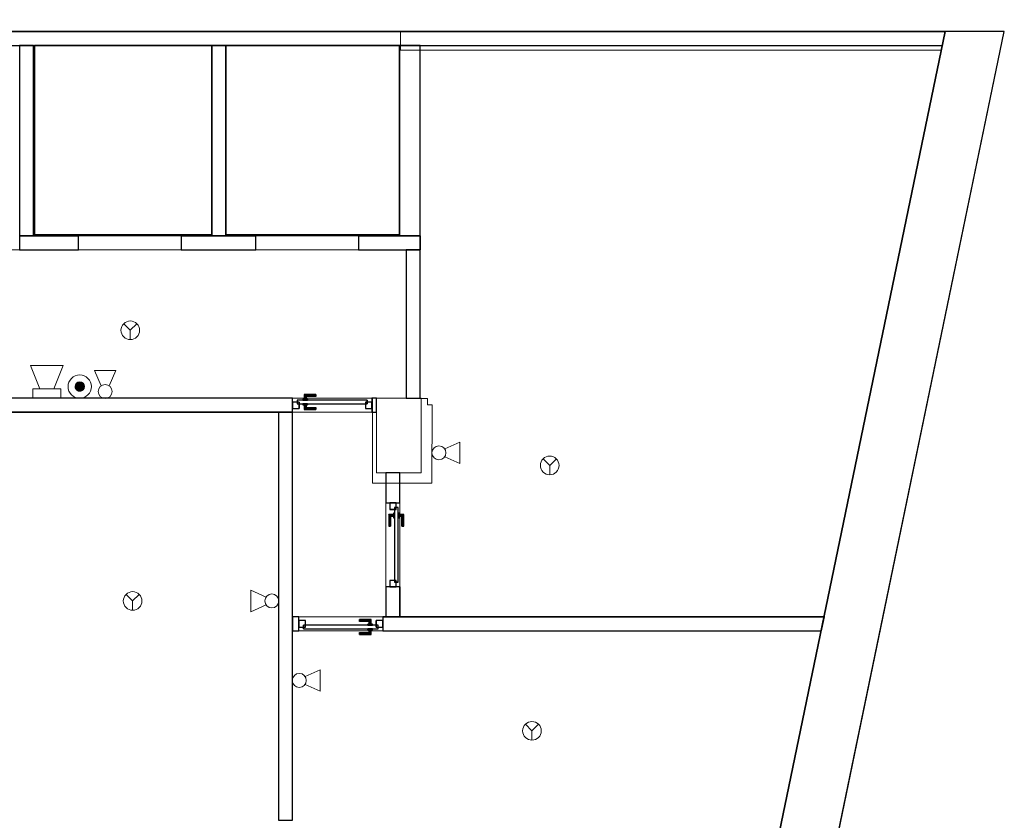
# Model space of a CAD drawing. Header units: metres. Extents: x 391.1 to 427.5, y 12.7 to 28.4.
# Tile 247 of 247: x 416.9 to 427.5, y 19.8 to 28.4. Entities that reach past the tile are written whole.
import ezdxf

# ---------------------------------------------------------------- set-up
doc = ezdxf.new("R2010")
doc.units = ezdxf.units.M
doc.layers.add('01_CARPINTERIA', color=5, linetype='Continuous', lineweight=25, true_color=0x0000ff)
doc.layers.add('01_SUELOS', color=7, linetype='Continuous', lineweight=25, true_color=0x007f00)
for name, color, linetype, lineweight in [('A-COLS-____-MCUT', 7, 'Continuous', 18), ('A-COLS-____-OTLN', 7, 'Continuous', 18), ('A-DETL-____-MBND', 7, 'Continuous', 18), ('A-DETL-GENF-OTLN', 7, 'Continuous', 18), ('A-GENM-____-OTLN', 7, 'Continuous', 18), ('A-WALL-____-MCUT', 7, 'Continuous', 25), ('A-WALL-____-OTLN', 7, 'Continuous', 25)]:
    doc.layers.add(name, color=color, linetype=linetype, lineweight=lineweight)

# ---------------------------------------------------------------- blocks, each defined once
blk = doc.blocks.new('Family - LONDR55-XX_ZZ-ARQ-CAA-M3D-Londres55-151093-01_PCI_PS1')
at = {"layer": '01_SUELOS', "color": 9, "true_color": 0xaad4aa}
for p, q in [((34.748, 14.048), (4.57, 14.048)), ((4.57, 14.048), (34.748, 14.048)), ((31.838, 0), (34.748, 14.048)), ((34.748, 14.048), (31.838, 0)), ((24.988, 13.898), (26.891, 13.898)), ((26.891, 13.898), (24.988, 13.898)), ((24.988, 11.869), (24.988, 13.898)), ((24.988, 13.898), (24.988, 11.869)), ((26.891, 13.898), (26.891, 11.869)), ((26.891, 11.869), (26.891, 13.898)), ((27.041, 11.869), (27.041, 13.898)), ((27.041, 13.898), (27.041, 11.869)), ((27.041, 13.898), (28.9, 13.898)), ((28.9, 13.898), (27.041, 13.898)), ((28.9, 13.898), (28.9, 11.869)), ((28.9, 11.869), (28.9, 13.898)), ((26.891, 11.869), (24.988, 11.869)), ((24.988, 11.869), (26.891, 11.869)), ((28.9, 11.869), (27.041, 11.869)), ((27.041, 11.869), (28.9, 11.869))]:
    blk.add_line(p, q, dxfattribs=at)
blk = doc.blocks.new('Family - Pilar PS-2-151128-01_PCI_PS1')
at = {"layer": 'A-DETL-____-MBND', "color": 253, "true_color": 0xaaaaaa}
for p, q in [((0, 0.91), (0, 0)), ((0, 0), (0, 0.91)), ((0.44, 0.909), (0, 0.91)), ((0, 0.91), (0.44, 0.909)), ((0.59, 0.909), (0.44, 0.909)), ((0.44, 0.909), (0.59, 0.909)), ((0.59, 0.84), (0.59, 0.909)), ((0.59, 0.909), (0.59, 0.84)), ((0.64, 0.84), (0.59, 0.84)), ((0.59, 0.84), (0.64, 0.84)), ((0.638, 0), (0.64, 0.84)), ((0.64, 0.84), (0.638, 0)), ((0, 0), (0.271, 0)), ((0.271, 0), (0, 0)), ((0.271, 0), (0.638, 0)), ((0.638, 0), (0.271, 0))]:
    blk.add_line(p, q, dxfattribs=at)
blk = doc.blocks.new('Family - Mur PS-2-151148-01_PCI_PS1')
at = {"layer": 'A-DETL-____-MBND', "color": 253, "true_color": 0xaaaaaa}
for p, q in [((-0.128, 0.62), (0, 0)), ((0, 0), (-0.128, 0.62)), ((15.586, 0.62), (-0.128, 0.62)), ((-0.128, 0.62), (15.586, 0.62)), ((15.714, 0), (15.586, 0.62)), ((15.586, 0.62), (15.714, 0)), ((0, 0), (15.714, 0)), ((15.714, 0), (0, 0)), ((0, 0), (15.714, 0))]:
    blk.add_line(p, q, dxfattribs=at)
blk = doc.blocks.new('Family - Evans PS-2-151181-01_PCI_PS1')
at = {"layer": 'A-DETL-____-MBND', "color": 253, "true_color": 0xaaaaaa}
for p, q in [((0.041, 0.2), (0, 0)), ((0, 0), (0.041, 0.2)), ((5.838, 0.2), (0.041, 0.2)), ((0.041, 0.2), (5.838, 0.2)), ((5.838, 0), (5.838, 0.2)), ((5.838, 0.2), (5.838, 0)), ((0, 0), (5.838, 0)), ((5.838, 0), (0, 0)), ((0, 0), (5.838, 0))]:
    blk.add_line(p, q, dxfattribs=at)
blk = doc.blocks.new('Family - Evans PS-2-151183-01_PCI_PS1')
at = {"layer": 'A-DETL-____-MBND', "color": 253, "true_color": 0xaaaaaa}
for p, q in [((8.39, 0.15), (0, 0.15)), ((0, 0.15), (20.228, 0.15)), ((0, 0.15), (0, 0)), ((0, 0), (0, 0.15)), ((0, 0), (20.228, 0)), ((20.228, 0), (0, 0)), ((0, 0), (20.228, 0))]:
    blk.add_line(p, q, dxfattribs=at)
blk = doc.blocks.new('Family - Pilar PS-1-153422-01_PCI_PS1')
at = {"layer": 'A-COLS-____-MCUT', "color": 253, "true_color": 0xaaaaaa}
for p, q in [((0.48, 0.8), (0, 0.8)), ((0, 0.8), (0, 0)), ((0.48, 0), (0.48, 0.8)), ((0, 0), (0.48, 0))]:
    blk.add_line(p, q, dxfattribs=at)
at = {"layer": 'A-COLS-____-OTLN', "color": 253, "true_color": 0xaaaaaa}
for p, q in [((0.48, 0.8), (0, 0.8)), ((0, 0.8), (0, 0)), ((0.48, 0), (0.48, 0.8)), ((0, 0), (0.48, 0))]:
    blk.add_line(p, q, dxfattribs=at)
blk = doc.blocks.new('Family - Evans P-1-153432-01_PCI_PS1')
at = {"layer": 'A-WALL-____-MCUT', "color": 253, "true_color": 0xaaaaaa}
for p, q in [((0.321, 0.15), (0, 0.15)), ((0, 0.15), (0, 0)), ((0.321, 0), (0.321, 0.15)), ((1.221, 0.15), (1.221, 0)), ((1.54, 0.15), (1.221, 0.15)), ((1.54, 0), (1.54, 0.15)), ((0, 0), (0.321, 0)), ((1.221, 0), (1.54, 0))]:
    blk.add_line(p, q, dxfattribs=at)
at = {"layer": 'A-WALL-____-OTLN', "color": 253, "true_color": 0xaaaaaa}
for p, q in [((0.321, 0.15), (0, 0.15)), ((0, 0.15), (0, 0)), ((0.321, 0), (0.321, 0.15)), ((1.221, 0.15), (1.221, 0)), ((1.221, 0.15), (1.54, 0.15)), ((1.54, 0.15), (1.54, 0)), ((0, 0), (0.321, 0)), ((1.221, 0), (1.54, 0))]:
    blk.add_line(p, q, dxfattribs=at)
at = {"layer": 'A-WALL-____-OTLN', "color": 253, "lineweight": 18, "true_color": 0xaaaaaa}
blk.add_line((0, 0), (1.54, 0), dxfattribs=at)
blk = doc.blocks.new('Family - Vano de puerta PS-1-153434-01_PCI_PS1')
at = {"layer": 'A-GENM-____-OTLN', "color": 253, "true_color": 0xaaaaaa}
for p, q in [((421.002, 23.18), (420.852, 23.18)), ((420.852, 23.18), (420.852, 22.28)), ((421.002, 23.18), (420.852, 23.18)), ((420.852, 22.28), (420.852, 23.18)), ((421.002, 22.28), (421.002, 23.18)), ((421.002, 23.18), (421.002, 22.28)), ((420.852, 22.28), (421.002, 22.28)), ((421.002, 22.28), (420.852, 22.28))]:
    blk.add_line(p, q, dxfattribs=at)
blk = doc.blocks.new('Family - LONDR55-XX_ZZ-ARQ-CAA-M3D-Londres55-153459-01_PCI_PS1')
at = {"layer": '01_CARPINTERIA', "color": 161, "true_color": 0xaaaaff}
for p, q in [((0.126, 0.149), (0.125, 0.15)), ((0.125, 0.15), (0.125, 0.1)), ((0.125, 0.15), (0.126, 0.149)), ((0.25, 0.15), (0.125, 0.15)), ((0.13, 0.145), (0.126, 0.149)), ((0.126, 0.149), (0.126, 0.1)), ((0.126, 0.149), (0.126, 0.1)), ((0.126, 0.149), (0.13, 0.145)), ((0.25, 0.149), (0.126, 0.149)), ((0.25, 0.149), (0.126, 0.149)), ((0.135, 0.14), (0.13, 0.145)), ((0.13, 0.145), (0.13, 0.1)), ((0.13, 0.145), (0.13, 0.1)), ((0.13, 0.145), (0.135, 0.14)), ((0.25, 0.145), (0.13, 0.145)), ((0.25, 0.145), (0.13, 0.145)), ((0.135, 0.1), (0.135, 0.14)), ((0.135, 0.14), (0.135, 0.1)), ((0.135, 0.14), (0.14, 0.135)), ((0.14, 0.135), (0.135, 0.14)), ((0.135, 0.14), (0.25, 0.14)), ((0.25, 0.14), (0.135, 0.14)), ((0.14, 0.135), (0.14, 0.1)), ((0.14, 0.135), (0.144, 0.131)), ((0.144, 0.131), (0.14, 0.135)), ((0.14, 0.135), (0.14, 0.1)), ((0.25, 0.135), (0.14, 0.135)), ((0.25, 0.135), (0.14, 0.135)), ((0.144, 0.131), (0.144, 0.1)), ((0.144, 0.131), (0.145, 0.13)), ((0.145, 0.13), (0.144, 0.131)), ((0.144, 0.131), (0.144, 0.1)), ((0.25, 0.131), (0.144, 0.131)), ((0.25, 0.131), (0.144, 0.131)), ((0.145, 0.13), (0.145, 0.1)), ((0.25, 0.13), (0.145, 0.13)), ((0.25, 0.149), (0.25, 0.15)), ((0.25, 0.15), (0.25, 0.149)), ((0.25, 0.145), (0.25, 0.149)), ((0.25, 0.149), (0.25, 0.145)), ((0.25, 0.145), (0.25, 0.14)), ((0.25, 0.14), (0.25, 0.145)), ((0.25, 0.14), (0.25, 0.135)), ((0.25, 0.135), (0.25, 0.14)), ((0.25, 0.135), (0.25, 0.131)), ((0.25, 0.131), (0.25, 0.135)), ((0.25, 0.131), (0.25, 0.13)), ((0.25, 0.13), (0.25, 0.131)), ((0.07, 0.07), (0, 0.07)), ((0, 0.07), (0, 0)), ((0.07, 0.07), (0, 0.07)), ((0, 0.07), (0, 0)), ((0, 0), (0.07, 0)), ((0, 0), (0.07, 0)), ((0.8, 0.09), (0.05, 0.09)), ((0.05, 0.09), (0.05, 0.05)), ((0.8, 0.09), (0.05, 0.09)), ((0.05, 0.09), (0.05, 0.05)), ((0.05, 0.05), (0.8, 0.05)), ((0.05, 0.05), (0.8, 0.05)), ((0.07, 0), (0.07, 0.07)), ((0.07, 0.07), (0.07, 0)), ((0.16, 0.1), (0.11, 0.1)), ((0.11, 0.1), (0.11, 0.09)), ((0.11, 0.1), (0.11, 0.09)), ((0.16, 0.1), (0.11, 0.1)), ((0.11, 0.09), (0.16, 0.09)), ((0.11, 0.09), (0.16, 0.09)), ((0.16, 0.05), (0.11, 0.05)), ((0.11, 0.05), (0.11, 0.04)), ((0.16, 0.05), (0.11, 0.05)), ((0.11, 0.05), (0.11, 0.04)), ((0.11, 0.04), (0.16, 0.04)), ((0.11, 0.04), (0.16, 0.04)), ((0.126, 0.1), (0.125, 0.1)), ((0.125, 0.1), (0.126, 0.1)), ((0.126, 0.04), (0.125, 0.04)), ((0.125, 0.04), (0.126, 0.04)), ((0.125, 0.04), (0.125, -0.01)), ((0.13, 0.1), (0.126, 0.1)), ((0.126, 0.1), (0.13, 0.1)), ((0.13, 0.04), (0.126, 0.04)), ((0.126, 0.04), (0.13, 0.04)), ((0.126, 0.04), (0.126, -0.009)), ((0.126, 0.04), (0.126, -0.009)), ((0.135, 0.1), (0.13, 0.1)), ((0.13, 0.1), (0.135, 0.1)), ((0.13, 0.04), (0.135, 0.04)), ((0.135, 0.04), (0.13, 0.04)), ((0.13, 0.04), (0.13, -0.005)), ((0.13, 0.04), (0.13, -0.005)), ((0.13, -0.005), (0.135, 0)), ((0.135, 0), (0.13, -0.005)), ((0.14, 0.1), (0.135, 0.1)), ((0.135, 0.1), (0.14, 0.1)), ((0.135, 0.04), (0.14, 0.04)), ((0.14, 0.04), (0.135, 0.04)), ((0.135, 0), (0.135, 0.04)), ((0.135, 0.04), (0.135, 0)), ((0.14, 0.005), (0.135, 0)), ((0.135, 0), (0.14, 0.005)), ((0.25, 0), (0.135, 0)), ((0.135, 0), (0.25, 0)), ((0.14, 0.1), (0.144, 0.1)), ((0.144, 0.1), (0.14, 0.1)), ((0.14, 0.04), (0.144, 0.04)), ((0.144, 0.04), (0.14, 0.04)), ((0.14, 0.04), (0.14, 0.005)), ((0.14, 0.04), (0.14, 0.005)), ((0.144, 0.009), (0.14, 0.005)), ((0.14, 0.005), (0.144, 0.009)), ((0.14, 0.005), (0.25, 0.005)), ((0.14, 0.005), (0.25, 0.005)), ((0.144, 0.1), (0.145, 0.1)), ((0.145, 0.1), (0.144, 0.1)), ((0.144, 0.04), (0.145, 0.04)), ((0.145, 0.04), (0.144, 0.04)), ((0.144, 0.04), (0.144, 0.009)), ((0.144, 0.04), (0.144, 0.009)), ((0.145, 0.01), (0.144, 0.009)), ((0.144, 0.009), (0.145, 0.01)), ((0.144, 0.009), (0.25, 0.009)), ((0.144, 0.009), (0.25, 0.009)), ((0.145, 0.04), (0.145, 0.01)), ((0.145, 0.01), (0.25, 0.01)), ((0.16, 0.09), (0.16, 0.1)), ((0.16, 0.1), (0.16, 0.09)), ((0.16, 0.04), (0.16, 0.05)), ((0.16, 0.05), (0.16, 0.04)), ((0.25, 0.009), (0.25, 0.01)), ((0.25, 0.01), (0.25, 0.009)), ((0.25, 0.005), (0.25, 0.009)), ((0.25, 0.009), (0.25, 0.005)), ((0.25, 0.005), (0.25, 0)), ((0.25, 0), (0.25, 0.005)), ((0.25, 0), (0.25, -0.005)), ((0.25, -0.005), (0.25, 0)), ((0.85, 0.07), (0.78, 0.07)), ((0.78, 0.07), (0.78, 0)), ((0.85, 0.07), (0.78, 0.07)), ((0.78, 0.07), (0.78, 0)), ((0.78, 0), (0.85, 0)), ((0.78, 0), (0.85, 0)), ((0.8, 0.05), (0.8, 0.09)), ((0.8, 0.09), (0.8, 0.05)), ((0.85, 0), (0.85, 0.07)), ((0.85, 0.07), (0.85, 0)), ((0.125, -0.01), (0.126, -0.009)), ((0.126, -0.009), (0.125, -0.01)), ((0.125, -0.01), (0.25, -0.01)), ((0.126, -0.009), (0.13, -0.005)), ((0.13, -0.005), (0.126, -0.009)), ((0.126, -0.009), (0.25, -0.009)), ((0.126, -0.009), (0.25, -0.009)), ((0.13, -0.005), (0.25, -0.005)), ((0.13, -0.005), (0.25, -0.005)), ((0.25, -0.005), (0.25, -0.009)), ((0.25, -0.009), (0.25, -0.005)), ((0.25, -0.009), (0.25, -0.01)), ((0.25, -0.01), (0.25, -0.009))]:
    blk.add_line(p, q, dxfattribs=at)
blk = doc.blocks.new('Family - Porta PS-1-153460-01_PCI_PS1')
blk.add_blockref('Family - LONDR55-XX_ZZ-ARQ-CAA-M3D-Londres55-153459-01_PCI_PS1', (0, 0))
blk = doc.blocks.new('Family - Evans P-1-153462-01_PCI_PS1')
at = {"layer": 'A-WALL-____-MCUT', "color": 253, "true_color": 0xaaaaaa}
for p, q in [((1.59, 0.15), (0, 0.15)), ((0, 0.15), (0, 0)), ((1.59, 0), (1.59, 0.15)), ((0, 0), (1.59, 0))]:
    blk.add_line(p, q, dxfattribs=at)
at = {"layer": 'A-WALL-____-OTLN', "color": 253, "true_color": 0xaaaaaa}
for p, q in [((1.59, 0.15), (0, 0.15)), ((0, 0.15), (0, 0)), ((1.59, 0), (1.59, 0.15)), ((0, 0), (1.59, 0))]:
    blk.add_line(p, q, dxfattribs=at)
at = {"layer": 'A-WALL-____-OTLN', "color": 253, "lineweight": 18, "true_color": 0xaaaaaa}
blk.add_line((0, 0), (1.59, 0), dxfattribs=at)
blk = doc.blocks.new('Family - Evans P-1-153484-01_PCI_PS1')
at = {"layer": 'A-WALL-____-MCUT', "color": 253, "true_color": 0xaaaaaa}
for p, q in [((0.031, 0.15), (0, 0)), ((23.587, 0.15), (0.031, 0.15)), ((0, 0), (23.587, 0))]:
    blk.add_line(p, q, dxfattribs=at)
at = {"layer": 'A-WALL-____-OTLN', "color": 253, "true_color": 0xaaaaaa}
for p, q in [((0.031, 0.15), (0, 0)), ((23.587, 0.15), (0.031, 0.15)), ((0, 0), (23.587, 0))]:
    blk.add_line(p, q, dxfattribs=at)
at = {"layer": 'A-WALL-____-OTLN', "color": 253, "lineweight": 18, "true_color": 0xaaaaaa}
blk.add_line((0, 0), (23.587, 0), dxfattribs=at)
blk = doc.blocks.new('Family - LONDR55-XX_ZZ-ARQ-CAA-M3D-Londres55-153490-01_PCI_PS1')
at = {"layer": '01_CARPINTERIA', "color": 161, "true_color": 0xaaaaff}
for p, q in [((0.126, 0.149), (0.125, 0.15)), ((0.125, 0.15), (0.125, 0.1)), ((0.125, 0.15), (0.126, 0.149)), ((0.25, 0.15), (0.125, 0.15)), ((0.13, 0.145), (0.126, 0.149)), ((0.126, 0.149), (0.126, 0.1)), ((0.126, 0.149), (0.126, 0.1)), ((0.126, 0.149), (0.13, 0.145)), ((0.25, 0.149), (0.126, 0.149)), ((0.25, 0.149), (0.126, 0.149)), ((0.135, 0.14), (0.13, 0.145)), ((0.13, 0.145), (0.13, 0.1)), ((0.13, 0.145), (0.13, 0.1)), ((0.13, 0.145), (0.135, 0.14)), ((0.25, 0.145), (0.13, 0.145)), ((0.25, 0.145), (0.13, 0.145)), ((0.135, 0.1), (0.135, 0.14)), ((0.135, 0.14), (0.135, 0.1)), ((0.135, 0.14), (0.14, 0.135)), ((0.14, 0.135), (0.135, 0.14)), ((0.135, 0.14), (0.25, 0.14)), ((0.25, 0.14), (0.135, 0.14)), ((0.14, 0.135), (0.14, 0.1)), ((0.14, 0.135), (0.144, 0.131)), ((0.144, 0.131), (0.14, 0.135)), ((0.14, 0.135), (0.14, 0.1)), ((0.25, 0.135), (0.14, 0.135)), ((0.25, 0.135), (0.14, 0.135)), ((0.144, 0.131), (0.144, 0.1)), ((0.144, 0.131), (0.145, 0.13)), ((0.145, 0.13), (0.144, 0.131)), ((0.144, 0.131), (0.144, 0.1)), ((0.25, 0.131), (0.144, 0.131)), ((0.25, 0.131), (0.144, 0.131)), ((0.145, 0.13), (0.145, 0.1)), ((0.25, 0.13), (0.145, 0.13)), ((0.25, 0.149), (0.25, 0.15)), ((0.25, 0.15), (0.25, 0.149)), ((0.25, 0.145), (0.25, 0.149)), ((0.25, 0.149), (0.25, 0.145)), ((0.25, 0.145), (0.25, 0.14)), ((0.25, 0.14), (0.25, 0.145)), ((0.25, 0.14), (0.25, 0.135)), ((0.25, 0.135), (0.25, 0.14)), ((0.25, 0.135), (0.25, 0.131)), ((0.25, 0.131), (0.25, 0.135)), ((0.25, 0.131), (0.25, 0.13)), ((0.25, 0.13), (0.25, 0.131)), ((0.07, 0.07), (0, 0.07)), ((0, 0.07), (0, 0)), ((0.07, 0.07), (0, 0.07)), ((0, 0.07), (0, 0)), ((0, 0), (0.07, 0)), ((0, 0), (0.07, 0)), ((0.85, 0.09), (0.05, 0.09)), ((0.05, 0.09), (0.05, 0.05)), ((0.85, 0.09), (0.05, 0.09)), ((0.05, 0.09), (0.05, 0.05)), ((0.05, 0.05), (0.85, 0.05)), ((0.05, 0.05), (0.85, 0.05)), ((0.07, 0), (0.07, 0.07)), ((0.07, 0.07), (0.07, 0)), ((0.16, 0.1), (0.11, 0.1)), ((0.11, 0.1), (0.11, 0.09)), ((0.11, 0.1), (0.11, 0.09)), ((0.16, 0.1), (0.11, 0.1)), ((0.11, 0.09), (0.16, 0.09)), ((0.11, 0.09), (0.16, 0.09)), ((0.16, 0.05), (0.11, 0.05)), ((0.11, 0.05), (0.11, 0.04)), ((0.16, 0.05), (0.11, 0.05)), ((0.11, 0.05), (0.11, 0.04)), ((0.11, 0.04), (0.16, 0.04)), ((0.11, 0.04), (0.16, 0.04)), ((0.126, 0.1), (0.125, 0.1)), ((0.125, 0.1), (0.126, 0.1)), ((0.126, 0.04), (0.125, 0.04)), ((0.125, 0.04), (0.126, 0.04)), ((0.125, 0.04), (0.125, -0.01)), ((0.13, 0.1), (0.126, 0.1)), ((0.126, 0.1), (0.13, 0.1)), ((0.13, 0.04), (0.126, 0.04)), ((0.126, 0.04), (0.13, 0.04)), ((0.126, 0.04), (0.126, -0.009)), ((0.126, 0.04), (0.126, -0.009)), ((0.135, 0.1), (0.13, 0.1)), ((0.13, 0.1), (0.135, 0.1)), ((0.13, 0.04), (0.135, 0.04)), ((0.135, 0.04), (0.13, 0.04)), ((0.13, 0.04), (0.13, -0.005)), ((0.13, 0.04), (0.13, -0.005)), ((0.135, 0), (0.13, -0.005)), ((0.14, 0.1), (0.135, 0.1)), ((0.135, 0.1), (0.14, 0.1)), ((0.135, 0.04), (0.14, 0.04)), ((0.14, 0.04), (0.135, 0.04)), ((0.135, 0), (0.135, 0.04)), ((0.135, 0.04), (0.135, 0)), ((0.14, 0.005), (0.135, 0)), ((0.135, 0), (0.14, 0.005)), ((0.25, 0), (0.135, 0)), ((0.135, 0), (0.25, 0)), ((0.14, 0.1), (0.144, 0.1)), ((0.144, 0.1), (0.14, 0.1)), ((0.14, 0.04), (0.144, 0.04)), ((0.144, 0.04), (0.14, 0.04)), ((0.14, 0.04), (0.14, 0.005)), ((0.14, 0.04), (0.14, 0.005)), ((0.144, 0.009), (0.14, 0.005)), ((0.14, 0.005), (0.144, 0.009)), ((0.14, 0.005), (0.25, 0.005)), ((0.14, 0.005), (0.25, 0.005)), ((0.144, 0.1), (0.145, 0.1)), ((0.145, 0.1), (0.144, 0.1)), ((0.144, 0.04), (0.145, 0.04)), ((0.145, 0.04), (0.144, 0.04)), ((0.144, 0.04), (0.144, 0.009)), ((0.144, 0.04), (0.144, 0.009)), ((0.145, 0.01), (0.144, 0.009)), ((0.144, 0.009), (0.145, 0.01)), ((0.144, 0.009), (0.25, 0.009)), ((0.144, 0.009), (0.25, 0.009)), ((0.145, 0.04), (0.145, 0.01)), ((0.145, 0.01), (0.25, 0.01)), ((0.16, 0.09), (0.16, 0.1)), ((0.16, 0.1), (0.16, 0.09)), ((0.16, 0.04), (0.16, 0.05)), ((0.16, 0.05), (0.16, 0.04)), ((0.25, 0.009), (0.25, 0.01)), ((0.25, 0.01), (0.25, 0.009)), ((0.25, 0.005), (0.25, 0.009)), ((0.25, 0.009), (0.25, 0.005)), ((0.25, 0.005), (0.25, 0)), ((0.25, 0), (0.25, 0.005)), ((0.25, 0), (0.25, -0.005)), ((0.25, -0.005), (0.25, 0)), ((0.9, 0.07), (0.83, 0.07)), ((0.83, 0.07), (0.83, 0)), ((0.9, 0.07), (0.83, 0.07)), ((0.83, 0.07), (0.83, 0)), ((0.83, 0), (0.9, 0)), ((0.83, 0), (0.9, 0)), ((0.85, 0.05), (0.85, 0.09)), ((0.85, 0.09), (0.85, 0.05)), ((0.9, 0), (0.9, 0.07)), ((0.9, 0.07), (0.9, 0)), ((0.125, -0.01), (0.126, -0.009)), ((0.126, -0.009), (0.125, -0.01)), ((0.125, -0.01), (0.25, -0.01)), ((0.126, -0.009), (0.13, -0.005)), ((0.13, -0.005), (0.126, -0.009)), ((0.126, -0.009), (0.25, -0.009)), ((0.126, -0.009), (0.25, -0.009)), ((0.13, -0.005), (0.135, 0)), ((0.13, -0.005), (0.25, -0.005)), ((0.13, -0.005), (0.25, -0.005)), ((0.25, -0.005), (0.25, -0.009)), ((0.25, -0.009), (0.25, -0.005)), ((0.25, -0.009), (0.25, -0.01)), ((0.25, -0.01), (0.25, -0.009))]:
    blk.add_line(p, q, dxfattribs=at)
blk = doc.blocks.new('Family - Porta PS-1-153491-01_PCI_PS1')
blk.add_blockref('Family - LONDR55-XX_ZZ-ARQ-CAA-M3D-Londres55-153490-01_PCI_PS1', (0, 0))
blk = doc.blocks.new('Family - Mur PS-1-153555-01_PCI_PS1')
at = {"layer": 'A-WALL-____-MCUT', "color": 253, "true_color": 0xaaaaaa}
for p, q in [((-0.128, 0.62), (0, 0)), ((15.588, 0.62), (-0.128, 0.62)), ((15.716, 0), (15.588, 0.62)), ((0, 0), (15.716, 0))]:
    blk.add_line(p, q, dxfattribs=at)
at = {"layer": 'A-WALL-____-OTLN', "color": 253, "true_color": 0xaaaaaa}
for p, q in [((-0.128, 0.62), (0, 0)), ((15.588, 0.62), (-0.128, 0.62)), ((15.716, 0), (15.588, 0.62)), ((0, 0), (15.716, 0))]:
    blk.add_line(p, q, dxfattribs=at)
at = {"layer": 'A-WALL-____-OTLN', "color": 253, "lineweight": 18, "true_color": 0xaaaaaa}
blk.add_line((0, 0), (15.716, 0), dxfattribs=at)
blk = doc.blocks.new('Family - Evans P-1-153565-01_PCI_PS1')
at = {"layer": 'A-WALL-____-MCUT', "color": 253, "true_color": 0xaaaaaa}
for p, q in [((2.039, 0.15), (0, 0.15)), ((0, 0.15), (0, 0)), ((2.039, 0), (2.039, 0.15)), ((0, 0), (2.039, 0))]:
    blk.add_line(p, q, dxfattribs=at)
at = {"layer": 'A-WALL-____-OTLN', "color": 253, "true_color": 0xaaaaaa}
for p, q in [((2.039, 0.15), (0, 0.15)), ((0, 0.15), (0, 0)), ((2.039, 0), (2.039, 0.15)), ((0, 0), (2.039, 0))]:
    blk.add_line(p, q, dxfattribs=at)
at = {"layer": 'A-WALL-____-OTLN', "color": 253, "lineweight": 18, "true_color": 0xaaaaaa}
blk.add_line((0, 0), (2.038, 0), dxfattribs=at)
blk = doc.blocks.new('Family - Evans P-1-153569-01_PCI_PS1')
at = {"layer": 'A-WALL-____-MCUT', "color": 253, "true_color": 0xaaaaaa}
for p, q in [((4.37, 0.15), (0, 0.15)), ((0, 0.15), (0, 0)), ((4.37, 0), (4.37, 0.15)), ((0, 0), (4.37, 0))]:
    blk.add_line(p, q, dxfattribs=at)
at = {"layer": 'A-WALL-____-OTLN', "color": 253, "true_color": 0xaaaaaa}
for p, q in [((4.37, 0.15), (0, 0.15)), ((0, 0.15), (0, 0)), ((4.37, 0), (4.37, 0.15)), ((0, 0), (4.37, 0))]:
    blk.add_line(p, q, dxfattribs=at)
at = {"layer": 'A-WALL-____-OTLN', "color": 253, "lineweight": 18, "true_color": 0xaaaaaa}
blk.add_line((0, 0), (4.37, 0), dxfattribs=at)
blk = doc.blocks.new('Family - LONDR55-XX_ZZ-ARQ-CAA-M3D-Londres55-153573-01_PCI_PS1')
at = {"layer": '01_CARPINTERIA', "color": 161, "true_color": 0xaaaaff}
for p, q in [((0.126, 0.149), (0.125, 0.15)), ((0.125, 0.15), (0.125, 0.1)), ((0.125, 0.15), (0.126, 0.149)), ((0.25, 0.15), (0.125, 0.15)), ((0.13, 0.145), (0.126, 0.149)), ((0.126, 0.149), (0.126, 0.1)), ((0.126, 0.149), (0.126, 0.1)), ((0.126, 0.149), (0.13, 0.145)), ((0.25, 0.149), (0.126, 0.149)), ((0.25, 0.149), (0.126, 0.149)), ((0.135, 0.14), (0.13, 0.145)), ((0.13, 0.145), (0.13, 0.1)), ((0.13, 0.145), (0.13, 0.1)), ((0.13, 0.145), (0.135, 0.14)), ((0.25, 0.145), (0.13, 0.145)), ((0.25, 0.145), (0.13, 0.145)), ((0.135, 0.1), (0.135, 0.14)), ((0.135, 0.14), (0.135, 0.1)), ((0.135, 0.14), (0.14, 0.135)), ((0.14, 0.135), (0.135, 0.14)), ((0.135, 0.14), (0.25, 0.14)), ((0.25, 0.14), (0.135, 0.14)), ((0.14, 0.135), (0.14, 0.1)), ((0.14, 0.135), (0.144, 0.131)), ((0.144, 0.131), (0.14, 0.135)), ((0.14, 0.135), (0.14, 0.1)), ((0.25, 0.135), (0.14, 0.135)), ((0.25, 0.135), (0.14, 0.135)), ((0.144, 0.131), (0.144, 0.1)), ((0.144, 0.131), (0.145, 0.13)), ((0.145, 0.13), (0.144, 0.131)), ((0.144, 0.131), (0.144, 0.1)), ((0.25, 0.131), (0.144, 0.131)), ((0.25, 0.131), (0.144, 0.131)), ((0.145, 0.13), (0.145, 0.1)), ((0.25, 0.13), (0.145, 0.13)), ((0.25, 0.149), (0.25, 0.15)), ((0.25, 0.15), (0.25, 0.149)), ((0.25, 0.145), (0.25, 0.149)), ((0.25, 0.149), (0.25, 0.145)), ((0.25, 0.145), (0.25, 0.14)), ((0.25, 0.14), (0.25, 0.145)), ((0.25, 0.14), (0.25, 0.135)), ((0.25, 0.135), (0.25, 0.14)), ((0.25, 0.135), (0.25, 0.131)), ((0.25, 0.131), (0.25, 0.135)), ((0.25, 0.131), (0.25, 0.13)), ((0.25, 0.13), (0.25, 0.131)), ((0.07, 0.07), (0, 0.07)), ((0, 0.07), (0, 0)), ((0.07, 0.07), (0, 0.07)), ((0, 0.07), (0, 0)), ((0, 0), (0.07, 0)), ((0, 0), (0.07, 0)), ((0.849, 0.09), (0.05, 0.09)), ((0.05, 0.09), (0.05, 0.05)), ((0.849, 0.09), (0.05, 0.09)), ((0.05, 0.09), (0.05, 0.05)), ((0.05, 0.05), (0.849, 0.05)), ((0.05, 0.05), (0.849, 0.05)), ((0.07, 0), (0.07, 0.07)), ((0.07, 0.07), (0.07, 0)), ((0.16, 0.1), (0.11, 0.1)), ((0.11, 0.1), (0.11, 0.09)), ((0.11, 0.1), (0.11, 0.09)), ((0.16, 0.1), (0.11, 0.1)), ((0.11, 0.09), (0.16, 0.09)), ((0.11, 0.09), (0.16, 0.09)), ((0.16, 0.05), (0.11, 0.05)), ((0.11, 0.05), (0.11, 0.04)), ((0.16, 0.05), (0.11, 0.05)), ((0.11, 0.05), (0.11, 0.04)), ((0.11, 0.04), (0.16, 0.04)), ((0.11, 0.04), (0.16, 0.04)), ((0.126, 0.1), (0.125, 0.1)), ((0.125, 0.1), (0.126, 0.1)), ((0.126, 0.04), (0.125, 0.04)), ((0.125, 0.04), (0.126, 0.04)), ((0.125, 0.04), (0.125, -0.01)), ((0.13, 0.1), (0.126, 0.1)), ((0.126, 0.1), (0.13, 0.1)), ((0.13, 0.04), (0.126, 0.04)), ((0.126, 0.04), (0.13, 0.04)), ((0.126, 0.04), (0.126, -0.009)), ((0.126, 0.04), (0.126, -0.009)), ((0.135, 0.1), (0.13, 0.1)), ((0.13, 0.1), (0.135, 0.1)), ((0.13, 0.04), (0.135, 0.04)), ((0.135, 0.04), (0.13, 0.04)), ((0.13, 0.04), (0.13, -0.005)), ((0.13, 0.04), (0.13, -0.005)), ((0.135, 0), (0.13, -0.005)), ((0.14, 0.1), (0.135, 0.1)), ((0.135, 0.1), (0.14, 0.1)), ((0.135, 0.04), (0.14, 0.04)), ((0.14, 0.04), (0.135, 0.04)), ((0.135, 0), (0.135, 0.04)), ((0.135, 0.04), (0.135, 0)), ((0.14, 0.005), (0.135, 0)), ((0.135, 0), (0.14, 0.005)), ((0.25, 0), (0.135, 0)), ((0.135, 0), (0.25, 0)), ((0.14, 0.1), (0.144, 0.1)), ((0.144, 0.1), (0.14, 0.1)), ((0.14, 0.04), (0.144, 0.04)), ((0.144, 0.04), (0.14, 0.04)), ((0.14, 0.04), (0.14, 0.005)), ((0.14, 0.04), (0.14, 0.005)), ((0.144, 0.009), (0.14, 0.005)), ((0.14, 0.005), (0.144, 0.009)), ((0.14, 0.005), (0.25, 0.005)), ((0.14, 0.005), (0.25, 0.005)), ((0.144, 0.1), (0.145, 0.1)), ((0.145, 0.1), (0.144, 0.1)), ((0.144, 0.04), (0.145, 0.04)), ((0.145, 0.04), (0.144, 0.04)), ((0.144, 0.04), (0.144, 0.009)), ((0.144, 0.04), (0.144, 0.009)), ((0.145, 0.01), (0.144, 0.009)), ((0.144, 0.009), (0.145, 0.01)), ((0.144, 0.009), (0.25, 0.009)), ((0.144, 0.009), (0.25, 0.009)), ((0.145, 0.04), (0.145, 0.01)), ((0.145, 0.01), (0.25, 0.01)), ((0.16, 0.09), (0.16, 0.1)), ((0.16, 0.1), (0.16, 0.09)), ((0.16, 0.04), (0.16, 0.05)), ((0.16, 0.05), (0.16, 0.04)), ((0.25, 0.009), (0.25, 0.01)), ((0.25, 0.01), (0.25, 0.009)), ((0.25, 0.005), (0.25, 0.009)), ((0.25, 0.009), (0.25, 0.005)), ((0.25, 0.005), (0.25, 0)), ((0.25, 0), (0.25, 0.005)), ((0.25, 0), (0.25, -0.005)), ((0.25, -0.005), (0.25, 0)), ((0.899, 0.07), (0.829, 0.07)), ((0.829, 0.07), (0.829, 0)), ((0.899, 0.07), (0.829, 0.07)), ((0.829, 0.07), (0.829, 0)), ((0.829, 0), (0.899, 0)), ((0.829, 0), (0.899, 0)), ((0.849, 0.05), (0.849, 0.09)), ((0.849, 0.09), (0.849, 0.05)), ((0.899, 0), (0.899, 0.07)), ((0.899, 0.07), (0.899, 0)), ((0.125, -0.01), (0.126, -0.009)), ((0.126, -0.009), (0.125, -0.01)), ((0.125, -0.01), (0.25, -0.01)), ((0.126, -0.009), (0.13, -0.005)), ((0.13, -0.005), (0.126, -0.009)), ((0.126, -0.009), (0.25, -0.009)), ((0.126, -0.009), (0.25, -0.009)), ((0.13, -0.005), (0.135, 0)), ((0.13, -0.005), (0.25, -0.005)), ((0.13, -0.005), (0.25, -0.005)), ((0.25, -0.005), (0.25, -0.009)), ((0.25, -0.009), (0.25, -0.005)), ((0.25, -0.009), (0.25, -0.01)), ((0.25, -0.01), (0.25, -0.009))]:
    blk.add_line(p, q, dxfattribs=at)
blk = doc.blocks.new('Family - Porta PS-1-153574-01_PCI_PS1')
blk.add_blockref('Family - LONDR55-XX_ZZ-ARQ-CAA-M3D-Londres55-153573-01_PCI_PS1', (0, 0))
blk = doc.blocks.new('Family - Evans P-1-153587-01_PCI_PS1')
at = {"layer": 'A-WALL-____-MCUT', "color": 253, "true_color": 0xaaaaaa}
for p, q in [((0.05, 0.15), (0, 0.15)), ((0, 0.15), (0, 0)), ((0.05, 0), (0.05, 0.15)), ((0.9, 0.15), (0.9, 0)), ((4.375, 0.15), (0.9, 0.15)), ((4.375, 0), (4.375, 0.15)), ((0, 0), (0.05, 0)), ((0.9, 0), (4.375, 0))]:
    blk.add_line(p, q, dxfattribs=at)
at = {"layer": 'A-WALL-____-OTLN', "color": 253, "true_color": 0xaaaaaa}
for p, q in [((0.05, 0.15), (0, 0.15)), ((0, 0.15), (0, 0)), ((0.05, 0), (0.05, 0.15)), ((0.9, 0.15), (0.9, 0)), ((0.9, 0.15), (4.375, 0.15)), ((4.375, 0.15), (4.375, 0)), ((0, 0), (0.05, 0)), ((0.9, 0), (4.375, 0))]:
    blk.add_line(p, q, dxfattribs=at)
at = {"layer": 'A-WALL-____-OTLN', "color": 253, "lineweight": 18, "true_color": 0xaaaaaa}
blk.add_line((0, 0), (4.375, 0), dxfattribs=at)
blk = doc.blocks.new('Family - Vano de puerta PS-1-153589-01_PCI_PS1')
at = {"layer": 'A-GENM-____-OTLN', "color": 253, "true_color": 0xaaaaaa}
for p, q in [((419.851, 24.301), (419.851, 24.151)), ((420.701, 24.301), (419.851, 24.301)), ((419.851, 24.301), (419.851, 24.151)), ((419.851, 24.301), (420.701, 24.301)), ((420.701, 24.151), (420.701, 24.301)), ((420.701, 24.301), (420.701, 24.151)), ((419.851, 24.151), (420.701, 24.151)), ((420.701, 24.151), (419.851, 24.151))]:
    blk.add_line(p, q, dxfattribs=at)
blk = doc.blocks.new('Family - Evans P-1-153595-01_PCI_PS1')
at = {"layer": 'A-WALL-____-MCUT', "color": 253, "true_color": 0xaaaaaa}
for p, q in [((0.031, 0.15), (0, 0)), ((4.728, 0.15), (0.031, 0.15)), ((4.728, 0), (4.728, 0.15)), ((5.628, 0.15), (5.628, 0)), ((5.695, 0.15), (5.628, 0.15)), ((5.695, 0), (5.695, 0.15)), ((0, 0), (4.728, 0)), ((5.628, 0), (5.695, 0))]:
    blk.add_line(p, q, dxfattribs=at)
at = {"layer": 'A-WALL-____-OTLN', "color": 253, "true_color": 0xaaaaaa}
for p, q in [((0, 0), (0.031, 0.15)), ((4.728, 0.15), (0.031, 0.15)), ((4.728, 0), (4.728, 0.15)), ((5.628, 0.15), (5.628, 0)), ((5.695, 0.15), (5.628, 0.15)), ((5.695, 0), (5.695, 0.15)), ((5.628, 0), (5.695, 0)), ((4.728, 0), (0, 0))]:
    blk.add_line(p, q, dxfattribs=at)
at = {"layer": 'A-WALL-____-OTLN', "color": 253, "lineweight": 18, "true_color": 0xaaaaaa}
blk.add_line((0, 0), (5.695, 0), dxfattribs=at)
blk = doc.blocks.new('Family - Vano de puerta PS-1-153597-01_PCI_PS1')
at = {"layer": 'A-GENM-____-OTLN', "color": 253, "true_color": 0xaaaaaa}
for p, q in [((419.919, 21.961), (419.919, 21.811)), ((420.818, 21.961), (419.919, 21.961)), ((419.919, 21.961), (419.919, 21.811)), ((419.919, 21.961), (420.818, 21.961)), ((420.818, 21.811), (420.818, 21.961)), ((420.818, 21.961), (420.818, 21.811)), ((419.919, 21.811), (420.818, 21.811)), ((420.818, 21.811), (419.919, 21.811))]:
    blk.add_line(p, q, dxfattribs=at)
blk = doc.blocks.new('Family - Evans P-1-153605-01_PCI_PS1')
at = {"layer": 'A-WALL-____-MCUT', "color": 253, "true_color": 0xaaaaaa}
for p, q in [((2.039, 0.22), (0, 0.22)), ((0, 0.22), (0, 0)), ((2.039, 0), (2.039, 0.22)), ((0, 0), (2.039, 0))]:
    blk.add_line(p, q, dxfattribs=at)
at = {"layer": 'A-WALL-____-OTLN', "color": 253, "true_color": 0xaaaaaa}
for p, q in [((2.039, 0.22), (0, 0.22)), ((0, 0.22), (0, 0)), ((2.039, 0), (2.039, 0.22)), ((0, 0), (2.039, 0))]:
    blk.add_line(p, q, dxfattribs=at)
at = {"layer": 'A-WALL-____-OTLN', "color": 253, "lineweight": 18, "true_color": 0xaaaaaa}
blk.add_line((0, 0), (2.039, 0), dxfattribs=at)
blk = doc.blocks.new('Family - Evans P-1-153613-01_PCI_PS1')
at = {"layer": 'A-WALL-____-MCUT', "color": 253, "true_color": 0xaaaaaa}
for p, q in [((0.299, 0.15), (0, 0.15)), ((0, 0.15), (0, 0)), ((0.299, 0), (0.299, 0.15)), ((1.779, 0.15), (1.149, 0.15)), ((1.149, 0.15), (1.149, 0)), ((1.779, 0), (1.779, 0.15)), ((3.681, 0.15), (2.879, 0.15)), ((2.879, 0.15), (2.879, 0)), ((3.681, 0), (3.681, 0.15)), ((4.779, 0.15), (4.779, 0)), ((5.44, 0.15), (4.779, 0.15)), ((5.44, 0), (5.44, 0.15)), ((0, 0), (0.299, 0)), ((1.149, 0), (1.779, 0)), ((2.879, 0), (3.681, 0)), ((4.779, 0), (5.44, 0))]:
    blk.add_line(p, q, dxfattribs=at)
at = {"layer": 'A-WALL-____-OTLN', "color": 253, "true_color": 0xaaaaaa}
for p, q in [((0.299, 0.15), (0, 0.15)), ((0, 0.15), (0, 0)), ((0.299, 0), (0.299, 0.15)), ((1.149, 0.15), (1.149, 0)), ((1.149, 0.15), (1.779, 0.15)), ((1.779, 0), (1.779, 0.15)), ((2.879, 0.15), (3.681, 0.15)), ((2.879, 0.15), (2.879, 0)), ((3.681, 0), (3.681, 0.15)), ((4.779, 0.15), (4.779, 0)), ((4.779, 0.15), (5.44, 0.15)), ((5.44, 0.15), (5.44, 0)), ((0, 0), (0.299, 0)), ((1.149, 0), (1.779, 0)), ((2.879, 0), (3.681, 0)), ((4.779, 0), (5.44, 0))]:
    blk.add_line(p, q, dxfattribs=at)
at = {"layer": 'A-WALL-____-OTLN', "color": 253, "lineweight": 18, "true_color": 0xaaaaaa}
blk.add_line((0, 0), (5.44, 0), dxfattribs=at)
blk = doc.blocks.new('Family - Vano de puerta PS-1-153617-01_PCI_PS1')
at = {"layer": 'A-GENM-____-OTLN', "color": 253, "true_color": 0xaaaaaa}
for p, q in [((417.556, 26.041), (417.556, 25.891)), ((418.656, 26.041), (417.556, 26.041)), ((417.556, 26.041), (417.556, 25.891)), ((417.556, 26.041), (418.656, 26.041)), ((418.656, 25.891), (418.656, 26.041)), ((418.656, 26.041), (418.656, 25.891)), ((417.556, 25.891), (418.656, 25.891)), ((418.656, 25.891), (417.556, 25.891))]:
    blk.add_line(p, q, dxfattribs=at)
blk = doc.blocks.new('Family - Vano de puerta PS-1-153619-01_PCI_PS1')
at = {"layer": 'A-GENM-____-OTLN', "color": 253, "true_color": 0xaaaaaa}
for p, q in [((419.458, 26.041), (419.458, 25.891)), ((420.557, 26.041), (419.458, 26.041)), ((419.458, 26.041), (419.458, 25.891)), ((419.458, 26.041), (420.557, 26.041)), ((420.557, 25.891), (420.557, 26.041)), ((420.557, 26.041), (420.557, 25.891)), ((419.458, 25.891), (420.557, 25.891)), ((420.557, 25.891), (419.458, 25.891))]:
    blk.add_line(p, q, dxfattribs=at)
blk = doc.blocks.new('Family - Evans P-1-153668-01_PCI_PS1')
at = {"layer": 'A-WALL-____-MCUT', "color": 253, "true_color": 0xaaaaaa}
for p, q in [((2.04, 0.15), (0, 0.15)), ((0, 0.15), (0, 0)), ((2.04, 0), (2.04, 0.15)), ((0, 0), (2.04, 0))]:
    blk.add_line(p, q, dxfattribs=at)
at = {"layer": 'A-WALL-____-OTLN', "color": 253, "true_color": 0xaaaaaa}
for p, q in [((2.04, 0.15), (0, 0.15)), ((0, 0.15), (0, 0)), ((2.04, 0), (2.04, 0.15)), ((0, 0), (2.04, 0))]:
    blk.add_line(p, q, dxfattribs=at)
at = {"layer": 'A-WALL-____-OTLN', "color": 253, "lineweight": 18, "true_color": 0xaaaaaa}
blk.add_line((0, 0), (2.038, 0), dxfattribs=at)
blk = doc.blocks.new('LONDR55-XX_ZZ-ARQ-CAA-M3D-Londres55_ifc-1-01_PCI_PS1')
at = {"layer": '01_CARPINTERIA', "color": 253, "lineweight": 18, "true_color": 0xaaaaaa}
blk.add_blockref('Family - Porta PS-1-153460-01_PCI_PS1', (419.851, 24.191), dxfattribs=at)
for name, p, rotation in [('Family - Porta PS-1-153491-01_PCI_PS1', (420.892, 23.18), 270), ('Family - Porta PS-1-153574-01_PCI_PS1', (420.818, 21.921), 180)]:
    blk.add_blockref(name, p, dxfattribs=dict(at, rotation=rotation))
at = {"layer": '01_SUELOS', "color": 253, "lineweight": 18, "true_color": 0xaaaaaa}
blk.add_blockref('Family - LONDR55-XX_ZZ-ARQ-CAA-M3D-Londres55-151093-01_PCI_PS1', (392.096, 14.181), dxfattribs=at)
at = {"layer": 'A-COLS-____-OTLN', "color": 253, "lineweight": 18, "true_color": 0xaaaaaa}
for name, p in [('Family - Pilar PS-2-151128-01_PCI_PS1', (420.706, 23.391)), ('Family - Pilar PS-1-153422-01_PCI_PS1', (420.751, 23.501))]:
    blk.add_blockref(name, p, dxfattribs=at)
at = {"layer": 'A-GENM-____-OTLN', "color": 253, "lineweight": 18, "true_color": 0xaaaaaa}
for name in ['Family - Vano de puerta PS-1-153617-01_PCI_PS1', 'Family - Vano de puerta PS-1-153619-01_PCI_PS1', 'Family - Vano de puerta PS-1-153589-01_PCI_PS1', 'Family - Vano de puerta PS-1-153434-01_PCI_PS1', 'Family - Vano de puerta PS-1-153597-01_PCI_PS1']:
    blk.add_blockref(name, (0, 0), dxfattribs=at)
at = {"layer": 'A-WALL-____-OTLN', "color": 253, "lineweight": 18, "true_color": 0xaaaaaa}
for name, p, rotation in [('Family - Mur PS-1-153555-01_PCI_PS1', (424.29, 12.841), 78.29179146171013), ('Family - Mur PS-2-151148-01_PCI_PS1', (424.291, 12.841), 78.30350734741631), ('Family - Evans PS-2-151183-01_PCI_PS1', (421.006, 28.228), 180), ('Family - Evans P-1-153484-01_PCI_PS1', (426.846, 28.23), 180), ('Family - Evans PS-2-151181-01_PCI_PS1', (426.844, 28.228), 180), ('Family - Evans P-1-153668-01_PCI_PS1', (417.076, 26.041), 90), ('Family - Evans P-1-153565-01_PCI_PS1', (419.137, 26.041), 90), ('Family - Evans P-1-153605-01_PCI_PS1', (421.217, 26.041), 90), ('Family - Evans P-1-153462-01_PCI_PS1', (421.217, 24.301), 90), ('Family - Evans P-1-153587-01_PCI_PS1', (420.751, 24.301), 180), ('Family - Evans P-1-153569-01_PCI_PS1', (419.851, 19.781), 90), ('Family - Evans P-1-153432-01_PCI_PS1', (420.852, 23.501), 270), ('Family - Evans P-1-153595-01_PCI_PS1', (425.547, 21.961), 180)]:
    blk.add_blockref(name, p, dxfattribs=dict(at, rotation=rotation))
blk.add_blockref('Family - Evans P-1-153613-01_PCI_PS1', (415.777, 25.891), dxfattribs=at)
blk = doc.blocks.new('ZYR_12_01_08 Detectors - 01 Detector Òptic-539619-01_PCI_PS1')
at = {"layer": 'A-DETL-GENF-OTLN', "color": 1, "true_color": 0xff0000}
for q in [(-0.071, 0.071), (0.071, 0.071), (0, -0.1)]:
    blk.add_line((0, 0), q, dxfattribs=at)
blk.add_circle((0, 0), 0.1, dxfattribs=at)
blk = doc.blocks.new('ZYR_12_01_02 Extintor - 01 Extintor Pols_ABC-623506-01_PCI_PS1')
at = {"layer": 'A-DETL-GENF-OTLN', "color": 1, "true_color": 0xff0000}
for p, q in [((-0.115, -0.207), (-0.042, -0.044)), ((-0.042, -0.044), (-0.042, -0.046)), ((-0.042, -0.044), (-0.04, -0.044)), ((0.042, -0.044), (0.04, -0.044)), ((0.042, -0.044), (0.042, -0.046)), ((0.042, -0.044), (0.115, -0.207)), ((-0.115, -0.207), (0.115, -0.207))]:
    blk.add_line(p, q, dxfattribs=at)
blk.add_circle((0, 0.018), 0.075, dxfattribs=at)
blk = doc.blocks.new('ZYR_12_01_06 Sirena Paret - 01 Sirena Interior Tipus 1-626189-01_PCI_PS1')
at = {"layer": 'A-DETL-GENF-OTLN', "color": 1, "true_color": 0xff0000}
for p, q in [((-0.15, 0), (0.15, 0)), ((-0.15, -0.1), (-0.15, 0)), ((0.15, 0), (0.15, -0.1)), ((-0.075, -0.1), (-0.17499, -0.34998)), ((0.15, -0.1), (-0.15, -0.1)), ((0.17499, -0.34998), (0.075, -0.1)), ((-0.17499, -0.34998), (0.17499, -0.34998))]:
    blk.add_line(p, q, dxfattribs=at)
blk = doc.blocks.new('ZYR_12_01_08 Polsadors - 01 Polsador Emergència-948350-01_PCI_PS1')
at = {"layer": 'A-DETL-GENF-OTLN', "true_color": 0xff0909}
blk.add_hatch(color=1, dxfattribs=at).paths.add_polyline_path([(-0.373, -0.075), (-0.386, -0.077), (-0.398, -0.082), (-0.409, -0.09), (-0.417, -0.1), (-0.422, -0.112), (-0.423, -0.125), (-0.422, -0.138), (-0.417, -0.15), (-0.409, -0.16), (-0.398, -0.168), (-0.386, -0.173), (-0.373, -0.175), (-0.361, -0.173), (-0.348, -0.168), (-0.338, -0.16), (-0.33, -0.15), (-0.325, -0.138), (-0.323, -0.125), (-0.325, -0.112), (-0.33, -0.1), (-0.338, -0.09), (-0.348, -0.082), (-0.361, -0.077)])
at = {"layer": 'A-DETL-GENF-OTLN', "color": 1, "true_color": 0xff0000}
for radius in [0.125, 0.05]:
    blk.add_circle((-0.373, -0.125), radius, dxfattribs=at)
for start, end in [(360, 180), (180, 360)]:
    blk.add_arc((-0.373, -0.125), 0.05, start, end, dxfattribs=at)

msp = doc.modelspace()

# ---------------------------------------------------------------- block references
at = {"lineweight": 5}
msp.add_blockref('LONDR55-XX_ZZ-ARQ-CAA-M3D-Londres55_ifc-1-01_PCI_PS1', (0, 0), dxfattribs=at)
at = {"layer": 'A-DETL-GENF-OTLN', "color": 1, "true_color": 0xff0000}
for p in [(418.112, 25.029), (422.607, 23.582), (418.137, 22.13), (422.417, 20.739)]:
    msp.add_blockref('ZYR_12_01_08 Detectors - 01 Detector Òptic-539619-01_PCI_PS1', p, dxfattribs=at)
for name, p, rotation in [('ZYR_12_01_06 Sirena Paret - 01 Sirena Interior Tipus 1-626189-01_PCI_PS1', (417.218, 24.301), 180), ('ZYR_12_01_02 Extintor - 01 Extintor Pols_ABC-623506-01_PCI_PS1', (417.842, 24.391), 180), ('ZYR_12_01_08 Polsadors - 01 Polsador Emergència-948350-01_PCI_PS1', (417.197, 24.301), 180), ('ZYR_12_01_02 Extintor - 01 Extintor Pols_ABC-623506-01_PCI_PS1', (421.438, 23.717), 89.9999999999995), ('ZYR_12_01_02 Extintor - 01 Extintor Pols_ABC-623506-01_PCI_PS1', (419.611, 22.13), 269.9999999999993), ('ZYR_12_01_02 Extintor - 01 Extintor Pols_ABC-623506-01_PCI_PS1', (419.941, 21.279), 89.9999999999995)]:
    msp.add_blockref(name, p, dxfattribs=dict(at, rotation=rotation))

doc.saveas('drawing.dxf')
